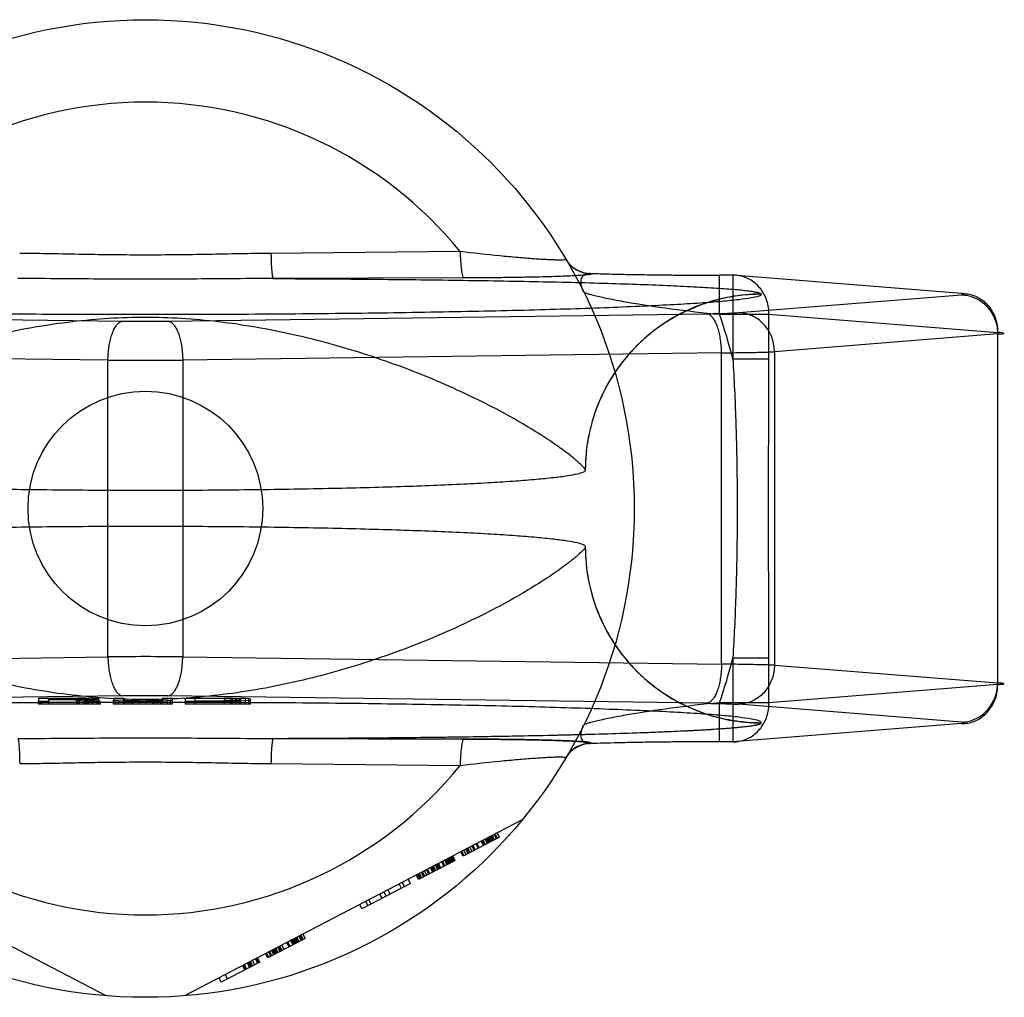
# Model space of a CAD drawing. Header units: millimetres. Extents: x 0 to 297, y 0 to 210.
# Tile 12 of 35: x 129.17 to 130.68, y 85.82 to 87.32. Entities that reach past the tile are written whole.
import ezdxf

# ---------------------------------------------------------------- set-up
doc = ezdxf.new("R2010")
doc.units = ezdxf.units.MM
doc.header["$LTSCALE"] = 16.335
doc.layers.get('0').update_dxf_attribs({"linetype": 'CONTINUOUS'})
doc.layers.add('001-M31079-X02', color=7, linetype='CONTINUOUS')

msp = doc.modelspace()

# ---------------------------------------------------------------- linework, layer by layer
at = {"color": 7, "linetype": 'Continuous'}
msp.add_circle((129.3621, 86.5705), 0.18, dxfattribs=at)
at = {"layer": '001-M31079-X02', "color": 9, "linetype": 'Continuous'}
for p, q in [((129.845, 86.9648), (129.5548, 86.962)), ((130.0458, 86.9313), (130.0461, 86.9306)), ((129.8505, 86.9243), (129.5579, 86.9233)), ((130.2634, 86.9285), (130.243, 86.9285)), ((130.243, 86.8685), (130.243, 86.9285)), ((130.6142, 86.9005), (130.2634, 86.9285)), ((130.2634, 86.9285), (130.2634, 86.7997)), ((130.2718, 86.871), (130.6142, 86.8983)), ((130.3071, 86.8992), (130.307, 86.8995)), ((128.501, 86.8694), (129.3276, 86.8581)), ((129.3965, 86.8581), (130.2231, 86.8694)), ((130.243, 86.8685), (130.3188, 86.8685)), ((130.3188, 86.8685), (130.6696, 86.8406)), ((130.3188, 86.7997), (130.3188, 86.8685)), ((130.6696, 86.8406), (130.6696, 86.3005)), ((130.6696, 86.8383), (130.3272, 86.811)), ((130.3272, 86.811), (130.3272, 86.33)), ((129.3047, 86.7981), (128.4781, 86.8094)), ((129.3047, 86.3429), (129.3047, 86.7981)), ((130.2461, 86.8094), (129.4195, 86.7981)), ((129.4195, 86.7981), (129.4195, 86.3429)), ((130.2461, 86.3316), (130.2461, 86.8094)), ((130.3188, 86.7997), (130.2634, 86.7997)), ((128.4781, 86.3316), (129.3047, 86.3429)), ((129.4195, 86.3429), (130.2461, 86.3316)), ((130.2634, 86.3413), (130.3188, 86.3413)), ((130.2634, 86.3413), (130.2634, 86.2125)), ((130.3188, 86.2725), (130.3188, 86.3413)), ((130.3272, 86.33), (130.6696, 86.3028)), ((130.6696, 86.3005), (130.3188, 86.2725)), ((130.3188, 86.2725), (130.243, 86.2725)), ((130.243, 86.2125), (130.243, 86.2725)), ((129.5548, 86.1791), (129.845, 86.1763))]:
    msp.add_line(p, q, dxfattribs=at)
at = {"layer": '001-M31079-X02', "color": 6, "linetype": 'Continuous'}
for p, q in [((130.0371, 86.6293), (130.037, 86.6297)), ((130.037, 86.5114), (130.0371, 86.5117)), ((129.1983, 86.2705), (129.1983, 86.2745)), ((129.2933, 86.2705), (129.1983, 86.2705)), ((129.2608, 86.279), (129.2133, 86.279)), ((129.2133, 86.2768), (129.2133, 86.279)), ((129.2133, 86.2774), (129.2608, 86.2774)), ((129.2133, 86.2745), (129.2133, 86.2705)), ((129.2558, 86.2768), (129.2558, 86.2705)), ((129.2583, 86.2705), (129.2583, 86.2794)), ((129.2608, 86.279), (129.2683, 86.2789)), ((129.2608, 86.2705), (129.2608, 86.279)), ((129.2683, 86.2775), (129.2608, 86.2774)), ((129.2683, 86.2789), (129.2733, 86.2787)), ((129.2683, 86.2705), (129.2683, 86.2789)), ((129.2733, 86.2777), (129.2683, 86.2775)), ((129.2708, 86.2705), (129.2708, 86.2794)), ((129.2733, 86.2705), (129.2733, 86.2788)), ((129.2733, 86.2787), (129.2758, 86.2783)), ((129.2758, 86.278), (129.2733, 86.2777)), ((129.2758, 86.2705), (129.2758, 86.2783)), ((129.2808, 86.2705), (129.2808, 86.2791)), ((129.2883, 86.2705), (129.2883, 86.2787)), ((129.2908, 86.2705), (129.2908, 86.2779)), ((129.2933, 86.2705), (129.2933, 86.2745)), ((129.3133, 86.2705), (129.3133, 86.2762)), ((129.4033, 86.2705), (129.3133, 86.2705)), ((129.3158, 86.2705), (129.3158, 86.2757)), ((129.3208, 86.2705), (129.3208, 86.2753)), ((129.3283, 86.2705), (129.3283, 86.2762)), ((129.3308, 86.2705), (129.3308, 86.2758)), ((129.3358, 86.2705), (129.3358, 86.2754)), ((129.3408, 86.2705), (129.3408, 86.2748)), ((129.3433, 86.2705), (129.3433, 86.2752)), ((129.3533, 86.2705), (129.3533, 86.2752)), ((129.3633, 86.2705), (129.3633, 86.2752)), ((129.3733, 86.2705), (129.3733, 86.2754)), ((129.3758, 86.2705), (129.3758, 86.2746)), ((129.3808, 86.2705), (129.3808, 86.2755)), ((129.3858, 86.2705), (129.3858, 86.2758)), ((129.3883, 86.2705), (129.3883, 86.2762)), ((129.3958, 86.2705), (129.3958, 86.2753)), ((129.4008, 86.2705), (129.4008, 86.2757)), ((129.4033, 86.2762), (129.4033, 86.2705)), ((129.4233, 86.2745), (129.4233, 86.2705)), ((129.5233, 86.2705), (129.4233, 86.2705)), ((129.4833, 86.2789), (129.4383, 86.2789)), ((129.4383, 86.2705), (129.4383, 86.2789)), ((129.4383, 86.2752), (129.4833, 86.2752)), ((129.4833, 86.2705), (129.4833, 86.2794)), ((129.4833, 86.2789), (129.4933, 86.2788)), ((129.4933, 86.2753), (129.4833, 86.2752)), ((129.4933, 86.2788), (129.5008, 86.2786)), ((129.4933, 86.2705), (129.4933, 86.2788)), ((129.5008, 86.2755), (129.4933, 86.2753)), ((129.4958, 86.2705), (129.4958, 86.2793)), ((129.5008, 86.2705), (129.5008, 86.2787)), ((129.5008, 86.2786), (129.5058, 86.2782)), ((129.5058, 86.2758), (129.5008, 86.2755)), ((129.5058, 86.2705), (129.5058, 86.2792)), ((129.5058, 86.2782), (129.5083, 86.2778)), ((129.5083, 86.2762), (129.5058, 86.2758)), ((129.5083, 86.2705), (129.5083, 86.2778)), ((129.5158, 86.2705), (129.5158, 86.2788)), ((129.5208, 86.2705), (129.5208, 86.2783)), ((129.5233, 86.2705), (129.5233, 86.2762)), ((129.3021, 85.8229), (128.7841, 86.0926)), ((129.94, 86.0926), (129.4221, 85.8229)), ((129.9008, 86.0637), (129.8974, 86.0704)), ((129.9024, 86.0645), (129.8989, 86.0712)), ((129.9055, 86.0661), (129.902, 86.0728)), ((129.9055, 86.0661), (129.8496, 86.037)), ((129.8729, 86.0492), (129.8694, 86.0558)), ((129.8744, 86.05), (129.871, 86.0566)), ((129.8807, 86.0532), (129.8772, 86.0599)), ((129.8822, 86.054), (129.8787, 86.0607)), ((129.8838, 86.0548), (129.8803, 86.0615)), ((129.8869, 86.0564), (129.8834, 86.0631)), ((129.8884, 86.0572), (129.885, 86.0639)), ((129.89, 86.058), (129.8865, 86.0647)), ((129.8915, 86.0589), (129.8881, 86.0655)), ((129.8931, 86.0597), (129.8896, 86.0663)), ((129.8946, 86.0605), (129.8912, 86.0671)), ((129.8962, 86.0613), (129.8927, 86.0679)), ((129.8943, 86.0687), (129.8977, 86.0621)), ((129.8496, 86.037), (129.8461, 86.0437)), ((129.8512, 86.0378), (129.8477, 86.0445)), ((129.8543, 86.0395), (129.8508, 86.0461)), ((129.8574, 86.0411), (129.8539, 86.0477)), ((129.8589, 86.0419), (129.8555, 86.0485)), ((129.8605, 86.0427), (129.857, 86.0493)), ((129.8636, 86.0443), (129.8601, 86.051)), ((129.8667, 86.0459), (129.8632, 86.0526)), ((129.8682, 86.0467), (129.8648, 86.0534)), ((129.8372, 86.0306), (129.7813, 86.0015)), ((129.8139, 86.0185), (129.8104, 86.0251)), ((129.8155, 86.0193), (129.812, 86.0259)), ((129.8201, 86.0217), (129.8167, 86.0283)), ((129.8217, 86.0225), (129.8182, 86.0291)), ((129.8248, 86.0241), (129.8213, 86.0308)), ((129.8263, 86.0249), (129.8229, 86.0316)), ((129.8279, 86.0257), (129.8244, 86.0324)), ((129.8294, 86.0265), (129.826, 86.0332)), ((129.831, 86.0273), (129.8275, 86.034)), ((129.8325, 86.0282), (129.8291, 86.0348)), ((129.8341, 86.029), (129.8306, 86.0356)), ((129.8322, 86.0364), (129.8356, 86.0298)), ((129.8372, 86.0306), (129.8337, 86.0372)), ((129.7844, 86.0031), (129.7809, 86.0098)), ((129.786, 86.0039), (129.7825, 86.0106)), ((129.7891, 86.0055), (129.7856, 86.0122)), ((129.7906, 86.0063), (129.7872, 86.013)), ((129.7937, 86.0079), (129.7903, 86.0146)), ((129.7968, 86.0096), (129.7934, 86.0162)), ((129.7984, 86.0104), (129.7949, 86.017)), ((129.803, 86.0128), (129.7996, 86.0194)), ((129.8046, 86.0136), (129.8011, 86.0203)), ((129.8061, 86.0144), (129.8027, 86.0211)), ((129.8077, 86.0152), (129.8042, 86.0219)), ((129.8108, 86.0168), (129.8073, 86.0235)), ((129.8124, 86.0176), (129.8089, 86.0243)), ((129.7689, 85.995), (129.6944, 85.9562)), ((129.7561, 85.9968), (129.7596, 85.9902)), ((129.7689, 85.995), (129.7654, 86.0017)), ((129.7813, 86.0015), (129.7778, 86.0081)), ((129.7829, 86.0023), (129.7794, 86.0089)), ((129.7316, 85.9756), (129.7282, 85.9823)), ((129.7378, 85.9789), (129.7344, 85.9855)), ((129.7549, 85.9877), (129.7515, 85.9944)), ((129.7037, 85.9611), (129.7002, 85.9677)), ((129.7084, 85.9635), (129.7049, 85.9702)), ((129.7254, 85.9724), (129.722, 85.979)), ((129.6944, 85.9562), (129.6909, 85.9629)), ((129.6075, 85.911), (129.55, 85.8811)), ((129.5826, 85.8981), (129.5792, 85.9047)), ((129.5842, 85.8989), (129.5807, 85.9055)), ((129.5888, 85.9013), (129.5854, 85.9079)), ((129.5904, 85.9021), (129.5869, 85.9087)), ((129.5919, 85.9029), (129.5885, 85.9096)), ((129.5935, 85.9037), (129.59, 85.9104)), ((129.595, 85.9045), (129.5916, 85.9112)), ((129.5966, 85.9053), (129.5931, 85.912)), ((129.5981, 85.9061), (129.5947, 85.9128)), ((129.6012, 85.9077), (129.5978, 85.9144)), ((129.5993, 85.9152), (129.6028, 85.9086)), ((129.6043, 85.9094), (129.6009, 85.916)), ((129.6075, 85.911), (129.604, 85.9176)), ((129.5547, 85.8835), (129.5512, 85.8902)), ((129.5562, 85.8843), (129.5528, 85.891)), ((129.5593, 85.8859), (129.5559, 85.8926)), ((129.5609, 85.8867), (129.5574, 85.8934)), ((129.5624, 85.8875), (129.559, 85.8942)), ((129.564, 85.8884), (129.5605, 85.895)), ((129.5655, 85.8892), (129.5621, 85.8958)), ((129.5686, 85.8908), (129.5652, 85.8974)), ((129.5702, 85.8916), (129.5667, 85.8982)), ((129.5718, 85.8924), (129.5683, 85.899)), ((129.5749, 85.894), (129.5714, 85.9007)), ((129.5376, 85.8746), (129.4786, 85.8439)), ((129.5236, 85.8673), (129.5202, 85.874)), ((129.5252, 85.8682), (129.5217, 85.8748)), ((129.5267, 85.869), (129.5233, 85.8756)), ((129.5298, 85.8706), (129.5264, 85.8772)), ((129.5345, 85.873), (129.531, 85.8797)), ((129.536, 85.8738), (129.5326, 85.8805)), ((129.5376, 85.8746), (129.5341, 85.8813)), ((129.55, 85.8811), (129.5466, 85.8877)), ((129.5516, 85.8819), (129.5481, 85.8885)), ((129.5109, 85.8692), (129.5143, 85.8625)), ((129.5159, 85.8633), (129.5124, 85.87)), ((129.5174, 85.8641), (129.514, 85.8708)), ((129.5221, 85.8665), (129.5186, 85.8732)), ((129.4786, 85.8439), (129.4752, 85.8506)), ((129.4845, 85.8554), (129.4879, 85.8488))]:
    msp.add_line(p, q, dxfattribs=at)
at = {"layer": '001-M31079-X02', "color": 7, "linetype": 'Continuous'}
for p, q in [((129.3276, 86.283), (128.501, 86.2717)), ((130.2231, 86.2717), (129.3965, 86.283)), ((129.1983, 86.2795), (129.2583, 86.2795)), ((129.1983, 86.2795), (129.1983, 86.2745)), ((129.2133, 86.2745), (129.1983, 86.2745)), ((129.2558, 86.2768), (129.2133, 86.2768)), ((129.2133, 86.2768), (129.2133, 86.2745)), ((129.2558, 86.2768), (129.2758, 86.2745)), ((129.2708, 86.2794), (129.2583, 86.2795)), ((129.2583, 86.2794), (129.2708, 86.2794)), ((129.2808, 86.2791), (129.2708, 86.2794)), ((129.2708, 86.277), (129.2808, 86.2772)), ((129.2808, 86.2771), (129.2708, 86.2771)), ((129.2933, 86.2745), (129.2708, 86.277)), ((129.2933, 86.2745), (129.2758, 86.2745)), ((129.2883, 86.2787), (129.2808, 86.2791)), ((129.2883, 86.2776), (129.2808, 86.2772)), ((129.2908, 86.2783), (129.2883, 86.2787)), ((129.2908, 86.2779), (129.2883, 86.2776)), ((129.2908, 86.2783), (129.2908, 86.2779)), ((129.3133, 86.2795), (129.3283, 86.2795)), ((129.3133, 86.2795), (129.3133, 86.2762)), ((129.3133, 86.2762), (129.3158, 86.2757)), ((129.3208, 86.2753), (129.3158, 86.2757)), ((129.3308, 86.2749), (129.3208, 86.2753)), ((129.3283, 86.2795), (129.3283, 86.2762)), ((129.3308, 86.2758), (129.3283, 86.2762)), ((129.3358, 86.2755), (129.3308, 86.2758)), ((129.3308, 86.2749), (129.3408, 86.2747)), ((129.3408, 86.2748), (129.3308, 86.2748)), ((129.3433, 86.2753), (129.3358, 86.2755)), ((129.3358, 86.2754), (129.3433, 86.2754)), ((129.3408, 86.2747), (129.3533, 86.2745)), ((129.3533, 86.2746), (129.3408, 86.2746)), ((129.3533, 86.2752), (129.3433, 86.2753)), ((129.3433, 86.2752), (129.3533, 86.2752)), ((129.3533, 86.2752), (129.3633, 86.2752)), ((129.3633, 86.2745), (129.3533, 86.2745)), ((129.3733, 86.2753), (129.3633, 86.2752)), ((129.3633, 86.2752), (129.3733, 86.2752)), ((129.3633, 86.2745), (129.3758, 86.2747)), ((129.3758, 86.2746), (129.3633, 86.2746)), ((129.3808, 86.2755), (129.3733, 86.2753)), ((129.3733, 86.2754), (129.3808, 86.2754)), ((129.3758, 86.2747), (129.3858, 86.2749)), ((129.3858, 86.2748), (129.3758, 86.2748)), ((129.3858, 86.2758), (129.3808, 86.2755)), ((129.3883, 86.2762), (129.3858, 86.2758)), ((129.3958, 86.2753), (129.3858, 86.2749)), ((129.3883, 86.2795), (129.4033, 86.2795)), ((129.3883, 86.2795), (129.3883, 86.2762)), ((129.4008, 86.2757), (129.3958, 86.2753)), ((129.4008, 86.2757), (129.4033, 86.2762)), ((129.4033, 86.2795), (129.4033, 86.2762)), ((129.4233, 86.2795), (129.4833, 86.2795)), ((129.4233, 86.2795), (129.4233, 86.2745)), ((129.4833, 86.2745), (129.4233, 86.2745)), ((129.4958, 86.2794), (129.4833, 86.2795)), ((129.4833, 86.2794), (129.4958, 86.2794)), ((129.4833, 86.2745), (129.4958, 86.2747)), ((129.4958, 86.2746), (129.4833, 86.2746)), ((129.5058, 86.2792), (129.4958, 86.2794)), ((129.4958, 86.2793), (129.5058, 86.2793)), ((129.4958, 86.2747), (129.5058, 86.2749)), ((129.5058, 86.2748), (129.4958, 86.2748)), ((129.5158, 86.2788), (129.5058, 86.2792)), ((129.5158, 86.2753), (129.5058, 86.2749)), ((129.5208, 86.2783), (129.5158, 86.2788)), ((129.5208, 86.2757), (129.5158, 86.2753)), ((129.5233, 86.2778), (129.5208, 86.2783)), ((129.5208, 86.2757), (129.5233, 86.2762)), ((129.5233, 86.2778), (129.5233, 86.2762)), ((130.6142, 86.2428), (130.2718, 86.2701)), ((130.6142, 86.2405), (130.2634, 86.2126)), ((130.307, 86.2415), (130.3071, 86.2419)), ((130.307, 86.2415), (130.3071, 86.2419)), ((129.5579, 86.2178), (129.8505, 86.2168)), ((129.8505, 86.2168), (129.5579, 86.2178)), ((130.0461, 86.2104), (130.0459, 86.2098)), ((130.2634, 86.2126), (130.243, 86.2126))]:
    msp.add_line(p, q, dxfattribs=at)
at = {"layer": '001-M31079-X02', "color": 9, "linetype": 'Continuous'}
msp.add_circle((129.3621, 86.5705), 0.75, dxfattribs=at)
for centre, radius, start, end in [((129.3621, 86.5705), 0.6235, 39.2269, 140.7731), ((130.0457, 86.9762), 0.045, 210.6953, 270.0461), ((130.0461, 86.9756), 0.045, 210.6418, 270.05), ((129.3621, 89.4775), 2.6197, 269.2467, 270.7533), ((129.3621, 86.5705), 0.93, 14.2686, 18.6881), ((129.3621, 94.0855), 7.2876, 269.54869, 270.45131), ((129.3621, 79.0556), 7.2876, 89.54869, 90.45131), ((129.3621, 86.5705), 0.93, 341.3119, 345.7314), ((130.0457, 86.1648), 0.045, 89.9539, 149.3056), ((130.0461, 86.1655), 0.045, 89.95, 149.359), ((129.3621, 86.5705), 0.6235, 219.2269, 320.7731)]:
    msp.add_arc(centre, radius, start, end, dxfattribs=at)
at = {"layer": '001-M31079-X02', "color": 7, "linetype": 'Continuous'}
for centre, radius, start, end in [((129.3621, 83.6602), 2.623, 89.2476, 90.7523), ((129.3621, 83.6635), 2.6197, 89.2467, 90.7533)]:
    msp.add_arc(centre, radius, start, end, dxfattribs=at)
at = {"layer": '001-M31079-X02', "color": 9, "linetype": 'Continuous'}
for points, knots in [([(129.5548, 86.962), (129.5227, 86.9617), (129.4584, 86.9602), (129.3621, 86.959), (129.2657, 86.9602), (129.2015, 86.9617), (129.1693, 86.962)], [0, 0, 0, 0, 0.250402, 0.5, 0.749597, 1, 1, 1, 1]), ([(129.5548, 86.962), (129.5549, 86.9572), (129.5551, 86.9481), (129.5556, 86.9375), (129.5563, 86.9304), (129.5568, 86.9268), (129.5573, 86.9246), (129.5576, 86.9234), (129.5579, 86.9233)], [0, 0, 0, 0, 0.368465, 0.696111, 0.822296, 0.915751, 0.973941, 1, 1, 1, 1]), ([(130.0074, 86.9527), (130.0075, 86.9525), (130.0061, 86.9518), (130.0042, 86.9519), (130, 86.9516), (129.9945, 86.9517), (129.9873, 86.9519), (129.9788, 86.9523), (129.969, 86.9528), (129.9537, 86.9538), (129.9325, 86.9555), (129.8947, 86.9591), (129.8653, 86.9623), (129.845, 86.9648)], [0, 0, 0, 0, 0.004516, 0.01864, 0.043144, 0.077653, 0.1216, 0.174235, 0.234742, 0.302251, 0.454816, 0.625429, 1, 1, 1, 1]), ([(129.845, 86.9648), (129.8451, 86.9598), (129.8455, 86.9503), (129.8465, 86.9379), (129.8479, 86.9295), (129.8492, 86.9255), (129.8501, 86.9244), (129.8505, 86.9243)], [0, 0, 0, 0, 0.362878, 0.688732, 0.9087, 0.968755, 1, 1, 1, 1]), ([(130.0343, 86.903), (130.0328, 86.9062), (130.0306, 86.9122), (130.0302, 86.921), (130.0331, 86.9279), (130.0391, 86.9315), (130.0435, 86.9315), (130.0457, 86.9313)], [0, 0, 0, 0, 0.27099, 0.493102, 0.667777, 0.824098, 1, 1, 1, 1]), ([(130.0458, 86.9313), (130.0532, 86.931), (130.069, 86.9305), (130.094, 86.9299), (130.1213, 86.9294), (130.1504, 86.929), (130.1807, 86.9287), (130.2118, 86.9285), (130.2326, 86.9285), (130.243, 86.9285)], [0, 0, 0, 0, 0.11337, 0.240887, 0.380096, 0.528444, 0.683089, 0.841296, 1, 1, 1, 1]), ([(129.5579, 86.9233), (129.5134, 86.9233), (129.4274, 86.9223), (129.2968, 86.9223), (129.2107, 86.9233), (129.1662, 86.9233)], [0, 0, 0, 0, 0.341257, 0.658748, 1, 1, 1, 1]), ([(129.5579, 86.9233), (129.6033, 86.9231), (129.6926, 86.9226), (129.8237, 86.9212), (129.9474, 86.9192), (130.044, 86.917), (130.1144, 86.9147), (130.1606, 86.913), (130.2015, 86.911), (130.2365, 86.909), (130.2616, 86.9072), (130.2781, 86.9056), (130.2878, 86.9044), (130.2955, 86.9033), (130.3013, 86.9021), (130.3048, 86.9011), (130.3068, 86.9001), (130.307, 86.8995)], [0, 0, 0, 0, 0.181178, 0.357361, 0.524058, 0.675648, 0.743807, 0.805747, 0.8606, 0.907512, 0.945637, 0.961149, 0.97416, 0.984582, 0.992353, 0.997444, 1, 1, 1, 1]), ([(130.0461, 86.9306), (130.047, 86.9293), (130.0395, 86.9294), (130.0348, 86.9283), (130.0246, 86.9278), (130.013, 86.9271), (129.998, 86.9266), (129.9805, 86.926), (129.96, 86.9255), (129.9367, 86.9251), (129.9104, 86.9247), (129.8814, 86.9244), (129.8611, 86.9243), (129.8505, 86.9243)], [0, 0, 0, 0, 0.02457, 0.057729, 0.104982, 0.166344, 0.241951, 0.331914, 0.436318, 0.555329, 0.689105, 0.837622, 1, 1, 1, 1]), ([(130.3188, 86.8685), (130.3188, 86.872), (130.3184, 86.879), (130.3159, 86.8892), (130.3119, 86.8988), (130.3063, 86.9075), (130.2995, 86.9149), (130.2915, 86.9209), (130.2826, 86.9254), (130.2731, 86.928), (130.2666, 86.9285), (130.2634, 86.9285)], [0, 0, 0, 0, 0.115548, 0.230792, 0.344911, 0.457252, 0.568031, 0.677491, 0.785649, 0.893024, 1, 1, 1, 1]), ([(130.0343, 86.903), (130.0346, 86.9025), (130.0367, 86.9017), (130.0403, 86.9002), (130.0464, 86.8986), (130.0543, 86.8966), (130.064, 86.8944), (130.0801, 86.8911), (130.1149, 86.8847), (130.1709, 86.8763), (130.218, 86.871), (130.243, 86.8685)], [0, 0, 0, 0, 0.009066, 0.028397, 0.057799, 0.096568, 0.143882, 0.198874, 0.328449, 0.644516, 1, 1, 1, 1]), ([(130.3071, 86.8992), (130.3071, 86.8976), (130.3001, 86.8953), (130.2901, 86.8931), (130.2703, 86.8904), (130.2445, 86.8879), (130.2111, 86.8854), (130.1711, 86.883), (130.1245, 86.8807), (130.0717, 86.8785), (130.0133, 86.8765), (129.9496, 86.8747), (129.8812, 86.8731), (129.8086, 86.8716), (129.7324, 86.8704), (129.6532, 86.8695), (129.5717, 86.8687), (129.4885, 86.8682), (129.4043, 86.868), (129.3198, 86.868), (129.2356, 86.8682), (129.1524, 86.8687), (129.0709, 86.8695), (128.9917, 86.8704), (128.9156, 86.8716), (128.843, 86.8731), (128.7746, 86.8747), (128.7109, 86.8765), (128.6524, 86.8785), (128.5997, 86.8807), (128.553, 86.883), (128.513, 86.8854), (128.4796, 86.8879), (128.4538, 86.8904), (128.434, 86.8931), (128.4241, 86.8953), (128.417, 86.8976), (128.4171, 86.8992)], [0, 0, 0, 0, 0.002493, 0.008682, 0.018754, 0.032668, 0.050325, 0.07159, 0.096294, 0.12424, 0.155205, 0.188938, 0.22517, 0.263609, 0.303947, 0.345858, 0.389007, 0.433046, 0.477624, 0.52238, 0.566958, 0.610997, 0.654146, 0.696057, 0.736395, 0.774834, 0.811065, 0.844799, 0.875763, 0.903709, 0.928414, 0.949678, 0.967336, 0.981249, 0.991321, 0.99751, 1, 1, 1, 1]), ([(130.307, 86.8995), (130.2907, 86.8995), (130.2569, 86.8964), (130.2068, 86.8821), (130.1585, 86.8572), (130.1153, 86.8223), (130.08, 86.7792), (130.0548, 86.7307), (130.0402, 86.6803), (130.037, 86.6462), (130.037, 86.6297)], [0, 0, 0, 0, 0.115883, 0.238876, 0.367183, 0.498434, 0.629909, 0.758865, 0.88286, 1, 1, 1, 1]), ([(130.3071, 86.8992), (130.2963, 86.8992), (130.2746, 86.8979), (130.2427, 86.8921), (130.2122, 86.8826), (130.1832, 86.8698), (130.1559, 86.8537), (130.1304, 86.8343), (130.1072, 86.8118), (130.0866, 86.7863), (130.069, 86.7583), (130.055, 86.728), (130.0446, 86.696), (130.0384, 86.6629), (130.037, 86.6404), (130.037, 86.6293)], [0, 0, 0, 0, 0.0763, 0.153503, 0.228562, 0.30215, 0.377279, 0.452453, 0.528555, 0.605385, 0.683975, 0.761952, 0.841026, 0.921748, 1, 1, 1, 1]), ([(130.6142, 86.9005), (130.6174, 86.9006), (130.624, 86.9), (130.6334, 86.8974), (130.6423, 86.893), (130.6503, 86.887), (130.6572, 86.8795), (130.6627, 86.8709), (130.6668, 86.8613), (130.6692, 86.8511), (130.6697, 86.8441), (130.6696, 86.8406)], [0, 0, 0, 0, 0.107071, 0.214436, 0.322617, 0.432029, 0.542926, 0.655374, 0.769251, 0.884267, 1, 1, 1, 1]), ([(130.6142, 86.8983), (130.6156, 86.8984), (130.6214, 86.8981), (130.6158, 86.9004), (130.6142, 86.9005)], [0, 0, 0, 0, 0.480825, 1, 1, 1, 1]), ([(130.6142, 86.8983), (130.6174, 86.8982), (130.6238, 86.8975), (130.6332, 86.8947), (130.6419, 86.8902), (130.6498, 86.8841), (130.6567, 86.8767), (130.6622, 86.8682), (130.6664, 86.8587), (130.669, 86.8487), (130.6696, 86.8417), (130.6696, 86.8383)], [0, 0, 0, 0, 0.106484, 0.213746, 0.322191, 0.432075, 0.543475, 0.656289, 0.770256, 0.884983, 1, 1, 1, 1]), ([(130.2231, 86.8694), (130.2273, 86.8694), (130.2353, 86.8696), (130.2466, 86.8698), (130.2566, 86.8701), (130.2648, 86.8705), (130.2697, 86.8708), (130.2718, 86.871)], [0, 0, 0, 0, 0.25668, 0.492149, 0.698248, 0.869187, 1, 1, 1, 1]), ([(130.3272, 86.811), (130.3272, 86.8144), (130.3266, 86.8213), (130.3241, 86.8312), (130.3201, 86.8404), (130.3147, 86.8488), (130.308, 86.8563), (130.3002, 86.8625), (130.2913, 86.8672), (130.2817, 86.8702), (130.2751, 86.8709), (130.2718, 86.871)], [0, 0, 0, 0, 0.114278, 0.227862, 0.337251, 0.447769, 0.558103, 0.669208, 0.779366, 0.89094, 1, 1, 1, 1]), ([(130.037, 86.6297), (130.0366, 86.6313), (130.0326, 86.6354), (130.0249, 86.6431), (130.0113, 86.6541), (129.9922, 86.6681), (129.967, 86.6848), (129.9358, 86.7038), (129.8987, 86.7243), (129.8561, 86.7455), (129.8088, 86.7668), (129.7575, 86.7873), (129.7033, 86.8063), (129.6471, 86.8232), (129.5897, 86.8376), (129.532, 86.849), (129.4746, 86.8574), (129.418, 86.8625), (129.3621, 86.8643), (129.3062, 86.8625), (129.2496, 86.8574), (129.1922, 86.849), (129.1344, 86.8376), (129.0771, 86.8232), (129.0208, 86.8063), (128.9666, 86.7873), (128.9153, 86.7668), (128.868, 86.7455), (128.8254, 86.7243), (128.7883, 86.7038), (128.7571, 86.6848), (128.7319, 86.6681), (128.7129, 86.6541), (128.6992, 86.6431), (128.6915, 86.6354), (128.6875, 86.6313), (128.6871, 86.6297)], [0, 0, 0, 0, 0.003555, 0.011107, 0.022959, 0.039262, 0.060042, 0.085221, 0.114497, 0.147384, 0.18326, 0.221413, 0.261105, 0.301644, 0.342428, 0.382958, 0.422872, 0.461919, 0.5, 0.538082, 0.577129, 0.617043, 0.657573, 0.698356, 0.738896, 0.778588, 0.81674, 0.852617, 0.885504, 0.914779, 0.939958, 0.960738, 0.977042, 0.988893, 0.996445, 1, 1, 1, 1]), ([(129.3047, 86.7981), (129.3047, 86.8015), (129.305, 86.8083), (129.3061, 86.8181), (129.3078, 86.8274), (129.3101, 86.8358), (129.3128, 86.8432), (129.316, 86.8492), (129.3195, 86.8539), (129.3234, 86.857), (129.3263, 86.858), (129.3276, 86.8581)], [0, 0, 0, 0, 0.150719, 0.297804, 0.437667, 0.567042, 0.683197, 0.784188, 0.869292, 0.939752, 1, 1, 1, 1]), ([(129.3965, 86.8581), (129.3979, 86.858), (129.4008, 86.857), (129.4046, 86.8539), (129.4081, 86.8492), (129.4113, 86.8432), (129.4141, 86.8358), (129.4163, 86.8274), (129.418, 86.8181), (129.4191, 86.8083), (129.4194, 86.8015), (129.4195, 86.7981)], [0, 0, 0, 0, 0.060245, 0.130705, 0.215808, 0.3168, 0.432955, 0.562331, 0.702194, 0.849281, 1, 1, 1, 1]), ([(130.2461, 86.8094), (130.246, 86.8128), (130.2457, 86.8196), (130.2446, 86.8294), (130.2429, 86.8387), (130.2407, 86.8471), (130.2379, 86.8545), (130.2347, 86.8605), (130.2312, 86.8652), (130.2274, 86.8683), (130.2245, 86.8693), (130.2231, 86.8694)], [0, 0, 0, 0, 0.150718, 0.297804, 0.437666, 0.567042, 0.683196, 0.784188, 0.869292, 0.939752, 1, 1, 1, 1]), ([(130.6696, 86.8383), (130.6717, 86.8384), (130.6741, 86.8387), (130.6819, 86.8388), (130.6742, 86.8408), (130.6717, 86.8405), (130.6696, 86.8406)], [0, 0, 0, 0, 0.308454, 0.496297, 0.691701, 1, 1, 1, 1]), ([(130.2461, 86.8094), (130.2519, 86.8095), (130.2632, 86.8096), (130.2795, 86.8098), (130.2941, 86.81), (130.307, 86.8103), (130.3178, 86.8106), (130.3244, 86.8109), (130.3272, 86.811)], [0, 0, 0, 0, 0.216747, 0.417772, 0.599472, 0.758798, 0.893087, 1, 1, 1, 1]), ([(130.2634, 86.7997), (130.2653, 86.7685), (130.2681, 86.707), (130.2701, 86.6157), (130.2701, 86.5254), (130.2681, 86.4341), (130.2653, 86.3726), (130.2634, 86.3413)], [0, 0, 0, 0, 0.204736, 0.40264, 0.597353, 0.795252, 1, 1, 1, 1]), ([(130.3188, 86.3413), (130.3188, 86.3796), (130.3184, 86.456), (130.3179, 86.5705), (130.3184, 86.6851), (130.3188, 86.7615), (130.3188, 86.7997)], [0, 0, 0, 0, 0.250466, 0.5, 0.749534, 1, 1, 1, 1]), ([(130.037, 86.5114), (130.0366, 86.5097), (130.0326, 86.5056), (130.0249, 86.4979), (130.0113, 86.487), (129.9922, 86.473), (129.967, 86.4562), (129.9358, 86.4373), (129.8987, 86.4168), (129.8561, 86.3955), (129.8088, 86.3742), (129.7576, 86.3538), (129.7033, 86.3348), (129.6471, 86.3179), (129.5897, 86.3035), (129.532, 86.292), (129.4746, 86.2837), (129.418, 86.2786), (129.3621, 86.2768), (129.3061, 86.2786), (129.2495, 86.2837), (129.1921, 86.292), (129.1344, 86.3035), (129.077, 86.3179), (129.0208, 86.3348), (128.9666, 86.3538), (128.9153, 86.3742), (128.868, 86.3955), (128.8254, 86.4168), (128.7883, 86.4373), (128.7571, 86.4562), (128.7319, 86.473), (128.7129, 86.487), (128.6992, 86.4979), (128.6915, 86.5056), (128.6875, 86.5097), (128.6871, 86.5114)], [0, 0, 0, 0, 0.003556, 0.01111, 0.022961, 0.039265, 0.060043, 0.08522, 0.114493, 0.147377, 0.183251, 0.221401, 0.261091, 0.301628, 0.342411, 0.38294, 0.422856, 0.461909, 0.5, 0.538091, 0.577144, 0.61706, 0.657589, 0.698372, 0.738909, 0.7786, 0.816749, 0.852623, 0.885507, 0.91478, 0.939957, 0.960735, 0.977039, 0.98889, 0.996444, 1, 1, 1, 1]), ([(130.037, 86.5117), (130.037, 86.501), (130.0383, 86.4793), (130.0441, 86.4475), (130.0535, 86.417), (130.0664, 86.388), (130.0825, 86.3607), (130.1019, 86.3352), (130.1245, 86.312), (130.15, 86.2914), (130.178, 86.2739), (130.2083, 86.2598), (130.2404, 86.2495), (130.2735, 86.2433), (130.296, 86.2419), (130.3071, 86.2419)], [0, 0, 0, 0, 0.076158, 0.153158, 0.228334, 0.301941, 0.37695, 0.452289, 0.528431, 0.605124, 0.6839, 0.761958, 0.840937, 0.921804, 1, 1, 1, 1]), ([(130.037, 86.5114), (130.037, 86.4949), (130.0402, 86.4608), (130.0548, 86.4103), (130.08, 86.3619), (130.1153, 86.3188), (130.1585, 86.2839), (130.2068, 86.259), (130.2569, 86.2446), (130.2907, 86.2415), (130.307, 86.2415)], [0, 0, 0, 0, 0.11714, 0.241135, 0.370091, 0.501566, 0.632817, 0.761124, 0.884117, 1, 1, 1, 1]), ([(129.3047, 86.3429), (129.3047, 86.3395), (129.305, 86.3328), (129.3061, 86.323), (129.3078, 86.3137), (129.3101, 86.3053), (129.3128, 86.2979), (129.316, 86.2918), (129.3195, 86.2872), (129.3234, 86.284), (129.3263, 86.2831), (129.3276, 86.283)], [0, 0, 0, 0, 0.150717, 0.297802, 0.437664, 0.56704, 0.683194, 0.784186, 0.869291, 0.939752, 1, 1, 1, 1]), ([(129.3965, 86.283), (129.3979, 86.2831), (129.4007, 86.284), (129.4045, 86.2871), (129.4079, 86.2915), (129.4111, 86.2974), (129.4139, 86.3046), (129.4162, 86.313), (129.418, 86.3224), (129.4191, 86.3325), (129.4194, 86.3395), (129.4195, 86.3429)], [0, 0, 0, 0, 0.059848, 0.129478, 0.21067, 0.30855, 0.422325, 0.551959, 0.693198, 0.845764, 1, 1, 1, 1]), ([(130.2461, 86.3316), (130.246, 86.3282), (130.2457, 86.3215), (130.2446, 86.3117), (130.2429, 86.3024), (130.2407, 86.294), (130.2379, 86.2866), (130.2347, 86.2805), (130.2312, 86.2759), (130.2274, 86.2727), (130.2245, 86.2718), (130.2231, 86.2717)], [0, 0, 0, 0, 0.150717, 0.297802, 0.437664, 0.56704, 0.683194, 0.784186, 0.869291, 0.939752, 1, 1, 1, 1]), ([(130.3272, 86.33), (130.3244, 86.3302), (130.3178, 86.3304), (130.307, 86.3307), (130.2941, 86.331), (130.2794, 86.3313), (130.2632, 86.3315), (130.2519, 86.3316), (130.2461, 86.3316)], [0, 0, 0, 0, 0.106969, 0.24139, 0.400755, 0.582395, 0.783355, 1, 1, 1, 1]), ([(130.3272, 86.33), (130.3272, 86.3266), (130.3266, 86.3197), (130.324, 86.3096), (130.3198, 86.3002), (130.3143, 86.2916), (130.3074, 86.2842), (130.2995, 86.2781), (130.2908, 86.2736), (130.2814, 86.2708), (130.275, 86.2701), (130.2718, 86.2701)], [0, 0, 0, 0, 0.115018, 0.229746, 0.343713, 0.456528, 0.567928, 0.677812, 0.786256, 0.893517, 1, 1, 1, 1]), ([(130.6142, 86.2428), (130.6174, 86.2428), (130.6238, 86.2435), (130.6332, 86.2463), (130.6419, 86.2509), (130.6498, 86.2569), (130.6567, 86.2643), (130.6622, 86.2729), (130.6664, 86.2823), (130.669, 86.2924), (130.6696, 86.2993), (130.6696, 86.3028)], [0, 0, 0, 0, 0.106478, 0.213739, 0.322185, 0.432069, 0.54347, 0.656285, 0.770253, 0.884982, 1, 1, 1, 1]), ([(130.6142, 86.2405), (130.6174, 86.2405), (130.6239, 86.241), (130.6332, 86.2436), (130.6419, 86.2478), (130.6497, 86.2536), (130.6566, 86.2609), (130.6623, 86.2695), (130.6666, 86.2792), (130.6692, 86.2896), (130.6697, 86.2969), (130.6696, 86.3005)], [0, 0, 0, 0, 0.106359, 0.212591, 0.316219, 0.423151, 0.53269, 0.646153, 0.761699, 0.881375, 1, 1, 1, 1]), ([(130.6696, 86.3005), (130.6717, 86.3006), (130.6741, 86.3009), (130.6819, 86.301), (130.6742, 86.303), (130.6717, 86.3027), (130.6696, 86.3028)], [0, 0, 0, 0, 0.308454, 0.496297, 0.691701, 1, 1, 1, 1]), ([(130.243, 86.2725), (130.218, 86.2701), (130.1709, 86.2647), (130.1149, 86.2564), (130.0801, 86.2499), (130.064, 86.2466), (130.0543, 86.2444), (130.0464, 86.2425), (130.0403, 86.2408), (130.0367, 86.2394), (130.0346, 86.2386), (130.0343, 86.238)], [0, 0, 0, 0, 0.355482, 0.671549, 0.801125, 0.856117, 0.903432, 0.942201, 0.971603, 0.990934, 1, 1, 1, 1]), ([(130.2634, 86.2126), (130.2666, 86.2125), (130.2731, 86.2131), (130.2825, 86.2157), (130.2914, 86.2201), (130.2995, 86.2261), (130.3063, 86.2336), (130.3119, 86.2422), (130.3159, 86.2518), (130.3184, 86.262), (130.3188, 86.269), (130.3188, 86.2725)], [0, 0, 0, 0, 0.105867, 0.213506, 0.322247, 0.431686, 0.542546, 0.655169, 0.769173, 0.884293, 1, 1, 1, 1]), ([(130.0457, 86.2098), (130.0435, 86.2095), (130.0391, 86.2096), (130.0331, 86.2131), (130.0302, 86.2201), (130.0306, 86.2288), (130.0328, 86.2349), (130.0343, 86.238)], [0, 0, 0, 0, 0.175939, 0.33226, 0.506926, 0.729017, 1, 1, 1, 1]), ([(129.1662, 86.2178), (129.2108, 86.2177), (129.2968, 86.2187), (129.4274, 86.2187), (129.5133, 86.2177), (129.5579, 86.2178)], [0, 0, 0, 0, 0.341795, 0.658236, 1, 1, 1, 1]), ([(129.1662, 86.2178), (129.1665, 86.2176), (129.1669, 86.2164), (129.1674, 86.2143), (129.1678, 86.2107), (129.1685, 86.2037), (129.169, 86.193), (129.1692, 86.1839), (129.1693, 86.1791)], [0, 0, 0, 0, 0.025787, 0.083395, 0.176138, 0.301743, 0.629474, 1, 1, 1, 1]), ([(129.5579, 86.2178), (129.5576, 86.2176), (129.5573, 86.2164), (129.5568, 86.2143), (129.5563, 86.2106), (129.5556, 86.2036), (129.5551, 86.1929), (129.5549, 86.1839), (129.5548, 86.1791)], [0, 0, 0, 0, 0.026059, 0.084249, 0.177704, 0.303889, 0.631535, 1, 1, 1, 1]), ([(129.8505, 86.2168), (129.8501, 86.2167), (129.8492, 86.2155), (129.8479, 86.2116), (129.8465, 86.2032), (129.8455, 86.1908), (129.8451, 86.1813), (129.845, 86.1763)], [0, 0, 0, 0, 0.031245, 0.0913, 0.311268, 0.637121, 1, 1, 1, 1]), ([(129.1693, 86.1791), (129.2015, 86.1794), (129.2657, 86.1808), (129.3621, 86.1821), (129.4584, 86.1808), (129.5227, 86.1794), (129.5548, 86.1791)], [0, 0, 0, 0, 0.250402, 0.5, 0.749597, 1, 1, 1, 1]), ([(129.845, 86.1763), (129.8653, 86.1787), (129.8947, 86.182), (129.9325, 86.1855), (129.9537, 86.1872), (129.969, 86.1882), (129.9788, 86.1888), (129.9873, 86.1892), (129.9945, 86.1894), (130, 86.1895), (130.0042, 86.1891), (130.0061, 86.1893), (130.0075, 86.1886), (130.0074, 86.1884)], [0, 0, 0, 0, 0.374572, 0.545185, 0.69775, 0.765258, 0.825765, 0.8784, 0.922348, 0.956856, 0.98136, 0.995484, 1, 1, 1, 1])]:
    msp.add_open_spline(points, degree=3, knots=knots, dxfattribs=at)
at = {"layer": '001-M31079-X02', "color": 6, "linetype": 'Continuous'}
for points, knots in [([(130.0371, 86.6293), (130.0371, 86.6279), (130.0319, 86.6251), (130.0233, 86.6229), (130.0077, 86.62), (129.9869, 86.6174), (129.9601, 86.6147), (129.9281, 86.6122), (129.8909, 86.6099), (129.849, 86.6076), (129.8026, 86.6056), (129.7523, 86.6038), (129.6984, 86.6022), (129.6415, 86.6009), (129.582, 86.5998), (129.5206, 86.599), (129.4578, 86.5984), (129.3941, 86.5981), (129.3301, 86.5981), (129.2663, 86.5984), (129.2035, 86.599), (129.1421, 86.5998), (129.0827, 86.6009), (129.0257, 86.6022), (128.9719, 86.6038), (128.9215, 86.6056), (128.8752, 86.6076), (128.8332, 86.6099), (128.796, 86.6122), (128.764, 86.6147), (128.7373, 86.6174), (128.7165, 86.62), (128.7008, 86.6229), (128.6922, 86.6251), (128.6871, 86.6279), (128.6871, 86.6293)], [0, 0, 0, 0, 0.003145, 0.010238, 0.021627, 0.037284, 0.057093, 0.080886, 0.108455, 0.139552, 0.173898, 0.211182, 0.25107, 0.2932, 0.337192, 0.382651, 0.429166, 0.476318, 0.523684, 0.570837, 0.617352, 0.662811, 0.706803, 0.748933, 0.78882, 0.826104, 0.86045, 0.891547, 0.919115, 0.942908, 0.962717, 0.978373, 0.989762, 0.996855, 1, 1, 1, 1]), ([(130.0371, 86.5117), (130.0371, 86.5132), (130.0319, 86.5159), (130.0233, 86.5181), (130.0077, 86.521), (129.9869, 86.5236), (129.9601, 86.5263), (129.9281, 86.5288), (129.8909, 86.5312), (129.849, 86.5334), (129.8026, 86.5354), (129.7523, 86.5372), (129.6984, 86.5388), (129.6415, 86.5402), (129.582, 86.5413), (129.5206, 86.5421), (129.4578, 86.5427), (129.3941, 86.5429), (129.3301, 86.5429), (129.2664, 86.5427), (129.2035, 86.5421), (129.1421, 86.5413), (129.0827, 86.5402), (129.0257, 86.5388), (128.9719, 86.5372), (128.9215, 86.5354), (128.8752, 86.5334), (128.8332, 86.5312), (128.796, 86.5288), (128.764, 86.5263), (128.7373, 86.5236), (128.7165, 86.521), (128.7008, 86.5181), (128.6922, 86.5159), (128.6871, 86.5132), (128.6871, 86.5117)], [0, 0, 0, 0, 0.003145, 0.010239, 0.021627, 0.037284, 0.057093, 0.080887, 0.108456, 0.139553, 0.173899, 0.211184, 0.251071, 0.2932, 0.337193, 0.382651, 0.429165, 0.476318, 0.523683, 0.570836, 0.61735, 0.662808, 0.706801, 0.74893, 0.788817, 0.826102, 0.860448, 0.891545, 0.919113, 0.942907, 0.962716, 0.978373, 0.989762, 0.996855, 1, 1, 1, 1])]:
    msp.add_open_spline(points, degree=3, knots=knots, dxfattribs=at)
at = {"layer": '001-M31079-X02', "color": 7, "linetype": 'Continuous'}
for points, knots in [([(130.3071, 86.2419), (130.3059, 86.2431), (130.3015, 86.2462), (130.2893, 86.2477), (130.2707, 86.2508), (130.2444, 86.2531), (130.2112, 86.2557), (130.1711, 86.2581), (130.1245, 86.2604), (130.0717, 86.2625), (130.0133, 86.2645), (129.9496, 86.2664), (129.8812, 86.268), (129.8086, 86.2694), (129.7324, 86.2706), (129.6533, 86.2716), (129.5718, 86.2723), (129.4886, 86.2728), (129.4044, 86.2731), (129.3198, 86.2731), (129.2356, 86.2728), (129.1525, 86.2723), (129.071, 86.2716), (128.9918, 86.2706), (128.9156, 86.2694), (128.843, 86.268), (128.7746, 86.2664), (128.7109, 86.2645), (128.6524, 86.2625), (128.5997, 86.2604), (128.5531, 86.2581), (128.513, 86.2557), (128.4797, 86.2531), (128.4534, 86.2508), (128.4349, 86.2477), (128.4227, 86.2462), (128.4182, 86.2431), (128.4171, 86.2419)], [0, 0, 0, 0, 0.002494, 0.008682, 0.018753, 0.032665, 0.05032, 0.071583, 0.096285, 0.124228, 0.155189, 0.18892, 0.225149, 0.263585, 0.30392, 0.34583, 0.388977, 0.433016, 0.477593, 0.52235, 0.566928, 0.610968, 0.654118, 0.696031, 0.73637, 0.774811, 0.811045, 0.844781, 0.875747, 0.903695, 0.928401, 0.949668, 0.967327, 0.981242, 0.991315, 0.997506, 1, 1, 1, 1]), ([(130.3071, 86.2419), (130.3059, 86.2431), (130.3015, 86.2462), (130.2893, 86.2477), (130.2707, 86.2508), (130.2444, 86.2531), (130.2112, 86.2557), (130.1711, 86.2581), (130.1245, 86.2604), (130.0717, 86.2625), (130.0133, 86.2645), (129.9496, 86.2664), (129.8812, 86.268), (129.8086, 86.2694), (129.7324, 86.2706), (129.6532, 86.2716), (129.5717, 86.2723), (129.4885, 86.2728), (129.4043, 86.2731), (129.3198, 86.2731), (129.2356, 86.2728), (129.1524, 86.2723), (129.0709, 86.2716), (128.9917, 86.2706), (128.9156, 86.2694), (128.843, 86.268), (128.7746, 86.2664), (128.7109, 86.2645), (128.6524, 86.2625), (128.5997, 86.2604), (128.5531, 86.2581), (128.5129, 86.2557), (128.4797, 86.2531), (128.4534, 86.2508), (128.4349, 86.2477), (128.4227, 86.2462), (128.4182, 86.2431), (128.4171, 86.2419)], [0, 0, 0, 0, 0.002493, 0.008682, 0.018754, 0.032668, 0.050325, 0.07159, 0.096294, 0.124241, 0.155205, 0.188938, 0.22517, 0.263609, 0.303947, 0.345858, 0.389007, 0.433047, 0.477624, 0.522381, 0.566958, 0.610998, 0.654146, 0.696058, 0.736395, 0.774834, 0.811066, 0.844799, 0.875764, 0.90371, 0.928414, 0.949679, 0.967336, 0.98125, 0.991322, 0.99751, 1, 1, 1, 1]), ([(130.2231, 86.2717), (130.2273, 86.2716), (130.2353, 86.2715), (130.2466, 86.2712), (130.2566, 86.2709), (130.2648, 86.2705), (130.2697, 86.2702), (130.2718, 86.2701)], [0, 0, 0, 0, 0.25668, 0.492149, 0.698248, 0.869187, 1, 1, 1, 1]), ([(129.5579, 86.2178), (129.6033, 86.2179), (129.6926, 86.2184), (129.8237, 86.2198), (129.9474, 86.2218), (130.044, 86.2241), (130.1144, 86.2263), (130.1606, 86.2281), (130.2015, 86.23), (130.2365, 86.232), (130.2616, 86.2339), (130.2781, 86.2355), (130.2878, 86.2366), (130.2955, 86.2378), (130.3013, 86.2389), (130.3048, 86.24), (130.3068, 86.2409), (130.307, 86.2415)], [0, 0, 0, 0, 0.181178, 0.357361, 0.524058, 0.675648, 0.743807, 0.805747, 0.8606, 0.907512, 0.945637, 0.961149, 0.97416, 0.984582, 0.992353, 0.997444, 1, 1, 1, 1]), ([(129.5579, 86.2178), (129.5895, 86.2179), (129.6491, 86.2182), (129.7343, 86.2189), (129.8116, 86.2197), (129.8826, 86.2208), (129.9481, 86.2219), (130.0084, 86.2233), (130.0634, 86.2247), (130.1131, 86.2263), (130.1574, 86.228), (130.196, 86.2297), (130.2289, 86.2316), (130.256, 86.2335), (130.2772, 86.2352), (130.2923, 86.2374), (130.302, 86.2386), (130.3059, 86.2407), (130.307, 86.2415)], [0, 0, 0, 0, 0.126077, 0.238306, 0.340699, 0.435145, 0.522382, 0.60271, 0.676124, 0.742516, 0.801605, 0.853209, 0.897132, 0.933342, 0.961645, 0.982027, 0.994648, 1, 1, 1, 1]), ([(130.6142, 86.2428), (130.6157, 86.2427), (130.6214, 86.243), (130.6158, 86.2406), (130.6142, 86.2405)], [0, 0, 0, 0, 0.481064, 1, 1, 1, 1]), ([(130.6142, 86.2428), (130.6156, 86.2427), (130.6214, 86.243), (130.6158, 86.2406), (130.6142, 86.2405)], [0, 0, 0, 0, 0.480825, 1, 1, 1, 1]), ([(129.8505, 86.2168), (129.8612, 86.2167), (129.8815, 86.2166), (129.9106, 86.2163), (129.9367, 86.216), (129.9599, 86.2155), (129.9803, 86.215), (129.9979, 86.2145), (130.0127, 86.2139), (130.0248, 86.2133), (130.034, 86.2126), (130.0409, 86.2121), (130.0446, 86.2111), (130.0461, 86.2104)], [0, 0, 0, 0, 0.163413, 0.311552, 0.444773, 0.5634, 0.667562, 0.75738, 0.83297, 0.894397, 0.94172, 0.975, 1, 1, 1, 1]), ([(130.0461, 86.2104), (130.0446, 86.2111), (130.041, 86.2121), (130.0341, 86.2126), (130.0249, 86.2133), (130.0129, 86.2139), (129.9981, 86.2145), (129.9804, 86.215), (129.96, 86.2155), (129.9367, 86.216), (129.9104, 86.2163), (129.8814, 86.2166), (129.8611, 86.2167), (129.8505, 86.2168)], [0, 0, 0, 0, 0.02457, 0.057729, 0.104982, 0.166344, 0.241952, 0.331915, 0.436318, 0.555329, 0.689105, 0.837623, 1, 1, 1, 1]), ([(130.243, 86.2126), (130.2339, 86.2126), (130.2156, 86.2125), (130.1883, 86.2124), (130.1614, 86.2122), (130.1354, 86.2119), (130.1105, 86.2114), (130.0871, 86.211), (130.0657, 86.2104), (130.0521, 86.21), (130.0457, 86.2098)], [0, 0, 0, 0, 0.13907, 0.278026, 0.414814, 0.547507, 0.674317, 0.793298, 0.902292, 1, 1, 1, 1])]:
    msp.add_open_spline(points, degree=3, knots=knots, dxfattribs=at)

doc.saveas('drawing.dxf')
